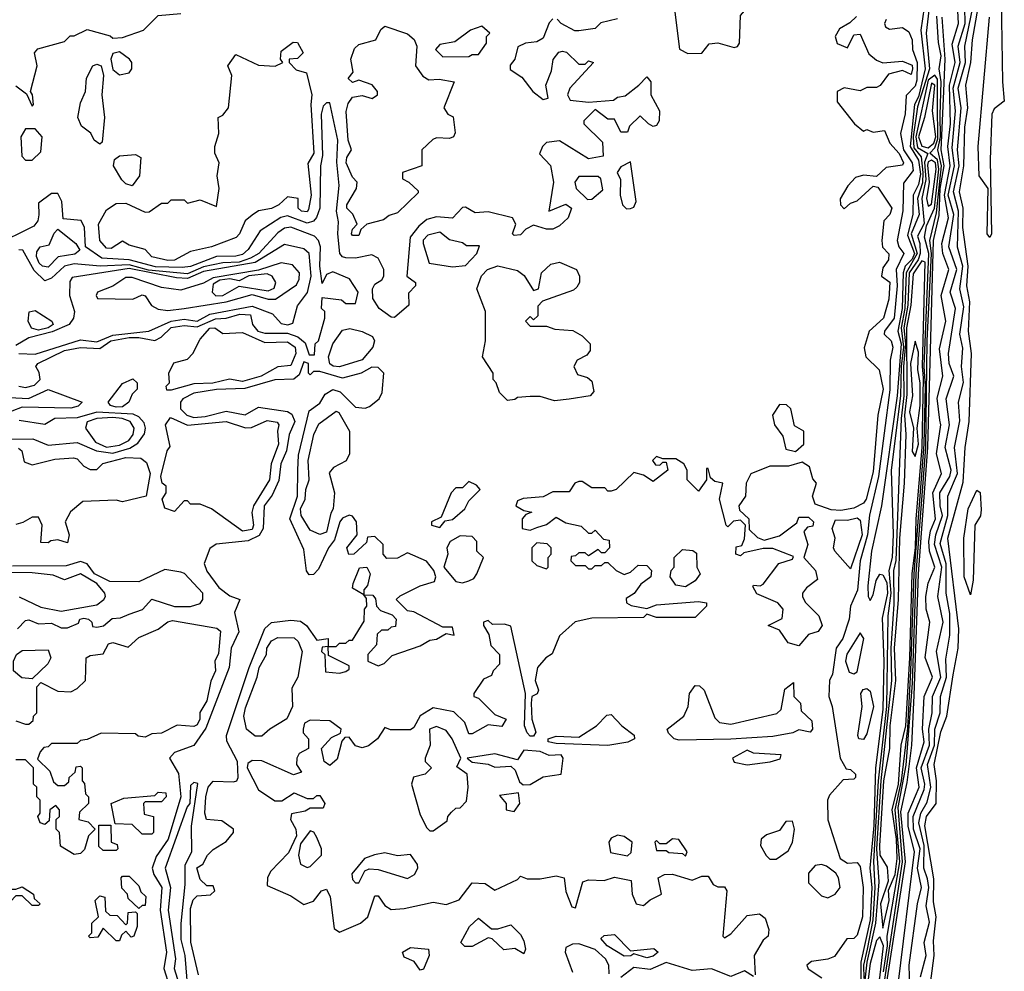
# Model space of a CAD drawing. Extents: x 2889633 to 3052318, y 540750 to 918690.
# Tile 75 of 256: x 3036087 to 3039130, y 566566 to 569507. Entities that reach past the tile are written whole.
import ezdxf

# ---------------------------------------------------------------- set-up
doc = ezdxf.new("R2010")
doc.units = 0

msp = doc.modelspace()

# ---------------------------------------------------------------- linework, layer by layer
at = {"layer": '0CON02XD'}
for points in [[(3038152.3, 569402.3), (3038195, 569403.8), (3038217.5, 569432.5), (3038245, 569436), (3038295, 569421.2), (3038305.7, 569424.3), (3038311.2, 569435), (3038315, 569520), (3038340.5, 569549.5), (3038345.8, 569565), (3038338.6, 569625), (3038328.2, 569658.2), (3038318.2, 569668.2), (3038282.2, 569672.2), (3038255, 569688), (3038235, 569684), (3038195, 569665.8), (3038145, 569628.8), (3038112.3, 569577.7), (3038108.8, 569555), (3038126.4, 569416.4), (3038152.3, 569402.3)], [(3039118.8, 569635), (3039124, 569315), (3039130, 569255), (3039098.3, 569231.7), (3039091.2, 569215), (3039086.2, 569075), (3039090, 568845), (3039085, 568833.8), (3039077.5, 568845), (3039080, 568985), (3039052.5, 569025), (3039048.8, 569115), (3039084.3, 569515)], [(3038837.5, 566515), (3038835.8, 566585), (3038861.9, 566775), (3038874.2, 566825), (3038862.1, 566885), (3038870, 566945), (3038849.6, 567005), (3038848.2, 567045), (3038882.4, 567127.6), (3038884.5, 567145), (3038873.1, 567195), (3038898.5, 567265), (3038896.4, 567315), (3038906.9, 567365), (3038908.1, 567415), (3038933.5, 567475), (3038920, 567555), (3038941.1, 567645), (3038924.2, 567725), (3038936.8, 567815), (3038913.8, 567885), (3038917.9, 567915), (3038938.8, 567975), (3038932.2, 568005), (3038931.1, 568045), (3038961.9, 568095), (3038965.5, 568115), (3038947.1, 568185), (3038961.1, 568255), (3038950, 568335), (3038974.2, 568405), (3038960, 568445), (3038957.5, 568475), (3038979.2, 568615), (3038962.9, 568665), (3038983.3, 568735), (3038958.1, 568805), (3038973.8, 568905), (3038956.8, 568965), (3038976.1, 569055), (3038968.8, 569111.2), (3038978.8, 569225), (3038971.6, 569295), (3038993.8, 569375), (3038987.5, 569425), (3039009.2, 569495), (3039007.3, 569595)], [(3038802, 566525), (3038852.7, 566935), (3038832.8, 567015), (3038833.3, 567055), (3038867.1, 567135), (3038858.7, 567195), (3038882.2, 567275), (3038877.3, 567315), (3038882.2, 567415), (3038908, 567475), (3038885.9, 567535.9), (3038900, 567645), (3038888, 567685), (3038887.5, 567725), (3038894.2, 567765.8), (3038915.7, 567815), (3038898.5, 567865), (3038897.1, 567895), (3038902.2, 567927.8), (3038916.9, 567965), (3038908.9, 568045), (3038936, 568105), (3038920.6, 568165), (3038933.8, 568255), (3038930.7, 568269.3), (3038922.6, 568337.4), (3038940, 568405), (3038929.7, 568490.4), (3038949.2, 568575), (3038934.4, 568655), (3038958.6, 568735), (3038939.5, 568785), (3038937.3, 568815), (3038957.9, 568895), (3038944.8, 568964.8), (3038963.1, 569055), (3038955.3, 569115), (3038963.5, 569185), (3038960.5, 569305), (3038977.9, 569375), (3038968.9, 569431.1), (3038988.1, 569495), (3038984.5, 569575)], [(3036075, 569302.5), (3036108.3, 569278.3), (3036125, 569240), (3036130, 569245), (3036126.7, 569275), (3036120, 569285), (3036141.2, 569365), (3036132.5, 569405), (3036143, 569417), (3036225, 569440), (3036242.5, 569457.5), (3036255, 569457.5), (3036295, 569476.7), (3036367, 569457), (3036375, 569450), (3036405, 569452.5), (3036470, 569475), (3036515, 569520), (3036585, 569526.7)], [(3038881.8, 569545), (3038872.5, 569475), (3038885.3, 569355), (3038865, 569269.1), (3038852.4, 569245), (3038839, 569115), (3038865, 569073.1), (3038870.8, 569029.2), (3038865, 568998), (3038848.5, 568965), (3038847.3, 568905), (3038830.7, 568840.7), (3038852.4, 568785), (3038845, 568767.5), (3038823.2, 568745), (3038817.5, 568725), (3038814.8, 568615), (3038801.1, 568545), (3038811, 568505), (3038798.6, 568345), (3038750.9, 568005), (3038720, 567865), (3038707.7, 567757.7), (3038708.8, 567725), (3038715, 567712.5), (3038725, 567730), (3038733.6, 567773.6), (3038745, 567793.3), (3038755, 567792), (3038767.3, 567767.3), (3038768.8, 567735), (3038752.6, 567657.4), (3038757.9, 567525), (3038754.7, 567375), (3038732, 567195), (3038727, 567017), (3038714.7, 566885), (3038720.3, 566825), (3038715.6, 566725), (3038686.7, 566595), (3038686.8, 566535)], [(3038896.9, 569535), (3038888.8, 569465), (3038899.1, 569355), (3038862.2, 569237.8), (3038848.4, 569145), (3038850.6, 569110.6), (3038873.2, 569083.2), (3038878.6, 569035), (3038876.7, 569003.3), (3038861.5, 568955), (3038866.4, 568905), (3038842.4, 568845), (3038860.8, 568785), (3038826.6, 568725), (3038822.5, 568615), (3038810.9, 568555), (3038818.1, 568495), (3038810.8, 568435), (3038809.5, 568345), (3038780.5, 568115), (3038786.4, 567916.4), (3038783.8, 567845), (3038772.7, 567805), (3038779.7, 567735), (3038770, 567665), (3038765.7, 567385), (3038739.8, 567155), (3038725.3, 566905.3), (3038730.3, 566825), (3038724, 566725), (3038705.7, 566635), (3038694.8, 566585.2), (3038695.8, 566544.1)], [(3038871.2, 566548.8), (3038888, 566615), (3038882.5, 566655), (3038898.3, 566718.3), (3038888.3, 566768.3), (3038897.1, 566825), (3038892.3, 566852.3), (3038881.1, 566885), (3038882.7, 566955), (3038865.5, 567025), (3038871.9, 567055), (3038891.3, 567088.7), (3038902.5, 567135), (3038892.5, 567205), (3038913.8, 567265), (3038915.5, 567315), (3038932.2, 567365), (3038933.1, 567415), (3038951.2, 567475), (3038949.7, 567530.4), (3038961.4, 567605), (3038962.1, 567672.1), (3038950.6, 567735), (3038950, 567825), (3038932, 567888), (3038955.5, 567975), (3038955.8, 568034.2), (3038985.6, 568105), (3038975.8, 568185), (3038992.3, 568267.7), (3038988.8, 568325), (3039004.2, 568385.8), (3038997.5, 568435), (3039001.7, 568491.7), (3038992.5, 568535), (3039005, 568620), (3038992.9, 568675), (3039001.8, 568745), (3038985.8, 568804.2), (3038988.2, 568915), (3038972.7, 568975), (3038990.4, 569055), (3038985.5, 569105), (3038996.7, 569235), (3038987.8, 569295), (3039010, 569375), (3039007.5, 569425), (3039032.7, 569545)], [(3038898.5, 566505), (3038913.5, 566615), (3038910.9, 566660.9), (3038919.6, 566735), (3038910.7, 566780.7), (3038912.1, 566852.1), (3038884.6, 567015.4), (3038889.1, 567045), (3038919.4, 567085), (3038920.9, 567155), (3038913.3, 567205), (3038933.8, 567306.2), (3038952.5, 567355), (3038972.1, 567482.1), (3038986.9, 567565), (3038989.4, 567625), (3038955.6, 567905), (3039002.4, 568077.6), (3039008.6, 568185), (3039021.9, 568265), (3039028.5, 568475), (3039018.9, 568545), (3039023.6, 568635), (3039014.5, 568684.5), (3039018.5, 568745), (3039001.8, 568865), (3039002.9, 568925), (3038991.5, 568975), (3039004.6, 569055), (3039008.5, 569175), (3039017.3, 569235), (3039010.6, 569305), (3039026.2, 569375), (3039031.8, 569445), (3039048.8, 569545)], [(3037735, 569510), (3037723, 569497), (3037705, 569450), (3037685, 569438.8), (3037650, 569435), (3037626.4, 569423.6), (3037616.7, 569385), (3037603, 569367), (3037603, 569353), (3037639.3, 569329.3), (3037672.5, 569285), (3037705, 569260), (3037720, 569265), (3037712.5, 569305), (3037730.5, 569349.5), (3037736.1, 569383.9), (3037753.6, 569406.4), (3037765, 569410), (3037776.4, 569406.4), (3037815, 569370), (3037835, 569370), (3037845, 569380), (3037860, 569375), (3037786.7, 569295), (3037780, 569275), (3037788.3, 569258.3), (3037845, 569252.5), (3037921.7, 569258.3), (3037935, 569267.5), (3037958.3, 569271.7), (3038000, 569305), (3038025, 569330), (3038037.5, 569315), (3038037.5, 569275), (3038064, 569225), (3038063.3, 569195), (3038055, 569180), (3038045, 569177.5), (3038030, 569185), (3038005, 569210), (3037971.7, 569178.3), (3037965, 569160), (3037945, 569160), (3037925, 569200), (3037905, 569200), (3037865, 569230), (3037830, 569195), (3037830, 569185), (3037888.3, 569128.3), (3037890, 569085), (3037845, 569077.5), (3037755, 569132.5), (3037715, 569127.5), (3037702.5, 569115), (3037693, 569093), (3037727, 569057), (3037736.7, 569005), (3037722.5, 568915), (3037775, 568936.7), (3037792.5, 568925), (3037782.5, 568895), (3037755, 568870), (3037735, 568860), (3037715, 568860), (3037675, 568872.5), (3037650.7, 568859.3), (3037635, 568842.5), (3037615, 568840), (3037610, 568845), (3037620, 568875), (3037610, 568895), (3037535, 568913.3), (3037495, 568910), (3037465, 568927.5), (3037455, 568926.7), (3037425, 568893.3), (3037375, 568897.5), (3037345, 568890), (3037320.5, 568869.5), (3037293.8, 568835), (3037283.3, 568715), (3037310, 568695), (3037310, 568685), (3037288.3, 568661.7), (3037290, 568625), (3037245, 568586.7), (3037235, 568587.5), (3037197.5, 568615), (3037178.8, 568645), (3037177.5, 568675), (3037185, 568690), (3037206.4, 568703.6), (3037212.5, 568715), (3037212.5, 568735), (3037195, 568770), (3037175, 568780), (3037125, 568770), (3037095, 568771.2), (3037084.2, 568774.2), (3037076.7, 568785), (3037070, 568845), (3037072.7, 568882.7), (3037065.7, 568915.7), (3037073.8, 568995), (3037067.3, 569067.3), (3037070, 569135), (3037045, 569250), (3037035, 569250), (3037025, 569240), (3037018.8, 569215), (3037022.7, 569087.3), (3037016.2, 569055), (3037014.3, 568925), (3037004.4, 568895.6), (3036995, 568884), (3036975, 568878.1), (3036915, 568900.8), (3036894.4, 568895.6), (3036830, 568855), (3036793, 568797), (3036775, 568781.4), (3036755, 568775.8), (3036695, 568775.6), (3036615, 568744.5), (3036589.1, 568740.9), (3036506.2, 568743.8), (3036425.5, 568764.5), (3036340.6, 568770.6), (3036290, 568805), (3036286.7, 568865), (3036276.4, 568886.4), (3036221.7, 568891.7), (3036217.5, 568945), (3036205, 568970), (3036185, 568970), (3036145, 568940), (3036146.4, 568903.6), (3036142.5, 568885), (3036130.7, 568869.3), (3036005, 568807.5)], [(3038673, 569517), (3038653, 569497), (3038620.7, 569479.3), (3038607.5, 569455), (3038613.6, 569433.6), (3038645, 569420), (3038665, 569460), (3038685, 569462.5), (3038711.2, 569401.2), (3038735, 569382.5), (3038755, 569373.3), (3038815, 569378.8), (3038845, 569366.2), (3038846.7, 569355), (3038842.5, 569337.5), (3038815, 569350), (3038771.7, 569338.3), (3038746.4, 569303.6), (3038735, 569297.5), (3038705, 569297.5), (3038685, 569287.5), (3038635, 569296.2), (3038613.3, 569285), (3038613, 569253), (3038667.5, 569185), (3038695, 569162.5), (3038705, 569167.5), (3038725, 569160), (3038760, 569165), (3038776.7, 569125), (3038805, 569093.3), (3038818.8, 569065), (3038815, 569057.5), (3038765, 569050), (3038735, 569022.5), (3038695, 569026.2), (3038670.5, 569019.5), (3038646.2, 568993.8), (3038623, 568953), (3038623.3, 568935), (3038635, 568922.5), (3038655, 568940), (3038675, 568947.5), (3038725, 568992.5), (3038739.3, 568989.3), (3038782.5, 568925), (3038776.7, 568905), (3038757.5, 568885), (3038751.2, 568825), (3038753.9, 568803.9), (3038773, 568783), (3038772.5, 568765), (3038755, 568740), (3038750, 568715), (3038775.8, 568695.8), (3038773, 568643), (3038756.7, 568585), (3038712.5, 568545), (3038697, 568493), (3038702.5, 568465), (3038743.3, 568425), (3038755.7, 568365), (3038738.8, 568285), (3038725, 568110), (3038703.3, 568025), (3038695, 568013.3), (3038665, 567997.5), (3038625, 567990), (3038595, 567992.5), (3038545, 568010), (3038537.5, 568035), (3038550, 568075), (3038538.3, 568088.3), (3038527.5, 568125), (3038505, 568140), (3038463, 568127), (3038405, 568127.5), (3038346.7, 568103.3), (3038332.5, 568075), (3038330, 568035), (3038310, 568005), (3038311.7, 567991.7), (3038340, 567965), (3038341.7, 567931.7), (3038367, 567907), (3038388.3, 567898.3), (3038435, 567912.5), (3038488.3, 567951.7), (3038495, 567970), (3038525, 567970), (3038540, 567955), (3038538.3, 567941.7), (3038521.7, 567938.3), (3038510, 567925), (3038522.5, 567885), (3038510, 567845), (3038546, 567805), (3038553, 567777), (3038518.3, 567751.7), (3038506.7, 567735), (3038506.7, 567725), (3038515, 567707.5), (3038556.7, 567665), (3038566.7, 567635), (3038555, 567616.7), (3038525, 567607.5), (3038495, 567572.5), (3038461.7, 567581.7), (3038435, 567620), (3038400, 567635), (3038443, 567657), (3038446.7, 567685), (3038430, 567705), (3038365, 567732.5), (3038352.5, 567755), (3038355, 567760), (3038375, 567757.5), (3038385, 567762.5), (3038433.6, 567826.4), (3038475, 567840), (3038478.3, 567848.3), (3038415, 567872.5), (3038385, 567872.5), (3038325, 567860), (3038315, 567850), (3038300, 567855), (3038301.7, 567878.3), (3038318.3, 567881.7), (3038327, 567903), (3038330, 567945), (3038315, 567960), (3038293, 567957), (3038275, 567940), (3038270, 567945), (3038250, 568025), (3038260, 568075), (3038235, 568080), (3038221.7, 568091.7), (3038215, 568120), (3038210, 568120), (3038210, 568085), (3038185, 568050), (3038150, 568085), (3038150, 568115), (3038140, 568135), (3038115, 568150), (3038075, 568150), (3038055, 568157.5), (3038042.5, 568145), (3038051.7, 568131.7), (3038065, 568130), (3038075, 568140), (3038085, 568140), (3038090, 568115), (3038045, 568080), (3038015, 568100), (3037985, 568107.5), (3037930, 568055), (3037915, 568050), (3037905, 568050), (3037895, 568060), (3037855, 568060), (3037825, 568080), (3037815, 568080), (3037802.5, 568075), (3037785, 568047.5), (3037735, 568047.5), (3037705, 568032.5), (3037643, 568027), (3037625, 568020), (3037620, 568005), (3037645, 567990), (3037670, 567985), (3037651.7, 567978.3), (3037640, 567965), (3037640, 567935), (3037665, 567930), (3037685, 567937.5), (3037715, 567947.5), (3037745, 567970), (3037775, 567952.5), (3037821.7, 567941.7), (3037845, 567920), (3037855, 567920), (3037865, 567930), (3037891.7, 567901.7), (3037908.3, 567898.3), (3037910, 567875), (3037895, 567860), (3037885, 567860), (3037875, 567870), (3037845, 567850), (3037835, 567860), (3037815, 567860), (3037805, 567850), (3037791.7, 567848.3), (3037790, 567835), (3037805, 567820), (3037835, 567820), (3037845, 567810), (3037855, 567810), (3037865, 567820), (3037885, 567820), (3037895, 567830), (3037905, 567830), (3037930, 567805), (3037955, 567792.5), (3037975, 567800), (3037998.3, 567821.7), (3038025, 567820), (3038040, 567805), (3038037.5, 567785), (3038007, 567763), (3037985.9, 567734.1), (3037961.7, 567718.3), (3037962.5, 567705), (3037976.4, 567696.4), (3038025, 567687.5), (3038055, 567698.8), (3038185, 567708.8), (3038210, 567705), (3038210, 567695), (3038175, 567660), (3038055, 567660), (3038025, 567670), (3038015, 567660), (3037855, 567657.5), (3037803.9, 567646.1), (3037755, 567602.5), (3037733, 567547), (3037712.5, 567535), (3037687.5, 567505), (3037680, 567465), (3037690, 567435), (3037686.4, 567423.6), (3037670, 567415), (3037667.5, 567395), (3037670, 567345), (3037682.5, 567305), (3037675, 567292.5), (3037665, 567293.3), (3037655, 567303.3), (3037646.7, 567325), (3037650, 567425), (3037605, 567632.5), (3037585, 567638.8), (3037548.3, 567638.3), (3037535, 567650), (3037520, 567645), (3037520, 567635), (3037537, 567607), (3037543, 567573), (3037570, 567545), (3037570, 567515), (3037550, 567495), (3037545, 567480)], [(3037935, 569510), (3037883, 569497), (3037865, 569480), (3037815, 569472.5), (3037803, 569473), (3037760, 569495), (3037748.3, 569508.3)], [(3038765, 569507.5), (3038760, 569495), (3038762.5, 569485), (3038775, 569477.5), (3038815, 569483.3), (3038835, 569470), (3038845.6, 569445), (3038845.8, 569415), (3038861.1, 569375), (3038859.9, 569320.1), (3038855, 569302), (3038826.7, 569273.3), (3038823.4, 569216.6), (3038809.4, 569155), (3038818.7, 569105), (3038845.3, 569065), (3038848.5, 569041.5), (3038818, 569002), (3038816.4, 568916.4), (3038798.9, 568825), (3038804.2, 568805), (3038819.2, 568785), (3038796.1, 568735), (3038798.4, 568685), (3038789.6, 568585), (3038760, 568545), (3038758.8, 568535), (3038780, 568515), (3038785.6, 568495), (3038777.5, 568455), (3038776.4, 568363.6), (3038740.7, 568095), (3038713.6, 567976.4), (3038707.1, 567915), (3038684.5, 567835), (3038676, 567744), (3038654.3, 567695), (3038650, 567655), (3038630.8, 567595), (3038610.8, 567565), (3038599.2, 567485), (3038590, 567465), (3038587.5, 567415), (3038598, 567385), (3038622.5, 567225), (3038641.7, 567191.7), (3038655, 567190), (3038670, 567175), (3038670, 567165), (3038665, 567160), (3038631.7, 567158.3), (3038589.3, 567110.7), (3038583.8, 567095), (3038584.1, 567034.1), (3038622.5, 566915), (3038645, 566900), (3038675, 566902.5), (3038685, 566890), (3038694, 566825), (3038691.4, 566735), (3038675, 566677.5), (3038665, 566667.5), (3038643.6, 566666.4), (3038605, 566612.5), (3038585, 566603.3), (3038533.6, 566596.4), (3038520, 566585), (3038523.6, 566573.6), (3038566.4, 566546.4)], [(3038759.2, 566535), (3038815.7, 566905), (3038802.1, 567072.1), (3038827.1, 567202.9), (3038846.6, 567456.6), (3038857.8, 567795), (3038887, 568185), (3038891.6, 568515), (3038905.2, 568785), (3038900, 568825), (3038920.1, 568909.9), (3038936.3, 569055), (3038924.7, 569104.6), (3038932.8, 569145), (3038932.2, 569212.2), (3038934.8, 569314.8), (3038929.1, 569355), (3038934.5, 569395), (3038926.1, 569436.1), (3038921.5, 569518.5)], [(3038767.2, 566532.8), (3038824.3, 566905), (3038810.6, 567059.4), (3038829.9, 567150.1), (3038844.2, 567265), (3038851.5, 567418.5), (3038864.5, 567795), (3038893.3, 568185), (3038911.4, 568825), (3038928.2, 568901.8), (3038931.4, 568985), (3038944, 569055), (3038935.3, 569105), (3038942.2, 569262.2), (3038947.1, 569385), (3038937.9, 569515)], [(3037135, 568840), (3037115, 568840), (3037112.5, 568845), (3037115, 568860), (3037130, 568875), (3037116.1, 568906.1), (3037097.5, 568925), (3037097.5, 568935), (3037127.5, 568985), (3037130, 569005), (3037115, 569020), (3037096.2, 569065), (3037098.3, 569081.7), (3037112.5, 569105), (3037102, 569135), (3037096.4, 569223.6), (3037102.3, 569247.7), (3037115, 569267.5), (3037145, 569272.5), (3037176.4, 569263.6), (3037192.5, 569275), (3037192.5, 569285), (3037175.9, 569305.9), (3037135, 569320), (3037115, 569312.5), (3037102.5, 569325), (3037117.5, 569345), (3037110, 569385), (3037121.7, 569418.3), (3037135, 569430), (3037187.5, 569445), (3037203, 569477), (3037215, 569486.7), (3037285, 569463.3), (3037306.1, 569446.1), (3037313.8, 569425), (3037310, 569365), (3037332.7, 569332.7), (3037351.7, 569321.7), (3037383.6, 569323.6), (3037430, 569315), (3037397.5, 569235), (3037410, 569215), (3037427, 569207), (3037433, 569157), (3037427.5, 569145), (3037415, 569140), (3037375, 569142.5), (3037363.6, 569136.4), (3037330, 569105), (3037330, 569055), (3037270, 569035), (3037270, 569015), (3037290, 569005), (3037318.3, 568978.3), (3037318.3, 568971.7), (3037255, 568910), (3037228.3, 568901.7), (3037211.7, 568888.3), (3037160, 568875), (3037141.7, 568858.3), (3037135, 568840)], [(3037395, 569392.5), (3037475, 569393.3), (3037485, 569400), (3037505, 569400), (3037530, 569435), (3037530, 569455), (3037540, 569465), (3037515, 569487.5), (3037480, 569475), (3037431.7, 569438.3), (3037385, 569430), (3037372.5, 569415), (3037395, 569392.5)], [(3036545, 568762.5), (3036495, 568773.8), (3036475, 568796.7), (3036425, 568810), (3036405, 568822.5), (3036369.5, 568800.5), (3036355, 568801.2), (3036334.3, 568824.3), (3036330, 568875), (3036355, 568920), (3036385, 568938.8), (3036415, 568940), (3036475, 568912.5), (3036487, 568913), (3036525, 568940), (3036545, 568940), (3036555, 568950), (3036595, 568950), (3036605, 568940), (3036645, 568950), (3036695, 568930), (3036703.3, 568985), (3036696.7, 569025), (3036703.8, 569065), (3036690, 569095), (3036690, 569115), (3036702.5, 569155), (3036700, 569205), (3036715, 569212.5), (3036732.5, 569235), (3036742.5, 569335), (3036730, 569365), (3036755, 569400), (3036825, 569366.7), (3036876.1, 569363.9), (3036900, 569375), (3036892.5, 569385), (3036895, 569410), (3036932.3, 569437.7), (3036945, 569436.7), (3036962.5, 569405), (3036945, 569387.5), (3036920, 569385), (3036920, 569375), (3036941.7, 569351.7), (3036973, 569343), (3036990, 569275), (3036986.2, 569245), (3036995.7, 569095), (3036977.7, 569062.3), (3036987.5, 568965), (3036979.2, 568920.8), (3036975, 568913.3), (3036957.5, 568915), (3036947.5, 568925), (3036947.5, 568955), (3036915, 568960), (3036887.5, 568935), (3036865, 568923.8), (3036825, 568916.7), (3036805, 568903.3), (3036783.3, 568885), (3036766.7, 568845), (3036756.1, 568833.9), (3036680, 568805), (3036615, 568791.2), (3036565, 568764), (3036545, 568762.5)], [(3036395, 569336.7), (3036425, 569342.5), (3036433.3, 569355), (3036433.3, 569375), (3036426.7, 569385), (3036395, 569407.5), (3036375, 569402.5), (3036368.8, 569385), (3036375, 569353.3), (3036395, 569336.7)], [(3036335, 569122.5), (3036317.5, 569135), (3036306.4, 569156.4), (3036278.3, 569178.3), (3036266.7, 569205), (3036275, 569250), (3036290, 569285), (3036293.6, 569326.4), (3036312.5, 569365), (3036325, 569370), (3036338.8, 569365), (3036346, 569335), (3036341.2, 569275), (3036348.8, 569205), (3036341.7, 569128.3), (3036335, 569122.5)], [(3038756.7, 566565), (3038768.9, 566645), (3038767.5, 566675), (3038807.6, 566905), (3038793, 567065), (3038812.1, 567155), (3038832.1, 567317.9), (3038841.3, 567495), (3038851.3, 567795), (3038881.8, 568195), (3038886.7, 568375), (3038882.7, 568435), (3038897.2, 568785), (3038883.8, 568835), (3038890, 568870), (3038914.1, 568925), (3038928, 569045), (3038923.7, 569073.7), (3038900, 569095), (3038915, 569111.1), (3038925, 569138.8), (3038923.7, 569246.3), (3038923.5, 569323.5), (3038915, 569335.7), (3038895, 569320), (3038856.5, 569145), (3038862.1, 569112.1), (3038893.8, 569093.8), (3038883.7, 569066.3), (3038887, 569013), (3038875.3, 568955), (3038882.3, 568877.7), (3038861.7, 568838.3), (3038869.4, 568815), (3038869.5, 568785), (3038863.3, 568765), (3038835.9, 568725), (3038831.5, 568625), (3038819.4, 568555), (3038824.5, 568505), (3038818.4, 568435), (3038819.7, 568345), (3038810.8, 568275), (3038794.7, 567835.3), (3038788, 567805), (3038788.9, 567701.1), (3038779.7, 567565), (3038781.8, 567465), (3038748.5, 567155), (3038734.8, 566945), (3038742.7, 566842.7), (3038732.2, 566715), (3038705.2, 566594.8), (3038689.6, 566455)], [(3038895, 569111.6), (3038911.8, 569125), (3038918, 569145), (3038908.2, 569225), (3038915.3, 569305), (3038905, 569310.8), (3038883.6, 569205), (3038864.8, 569145), (3038875, 569116.4), (3038895, 569111.6)], [(3036105, 569072.5), (3036125, 569073.3), (3036151.7, 569098.3), (3036156.7, 569145), (3036135, 569170), (3036105, 569170), (3036090, 569145), (3036093.3, 569085), (3036105, 569072.5)], [(3036435, 568993.3), (3036415, 569000), (3036402.3, 569012.3), (3036376.7, 569055), (3036380, 569075), (3036395, 569086.2), (3036445, 569090), (3036461.7, 569081.7), (3036456.7, 569025), (3036435, 568993.3)], [(3037962.3, 568922.3), (3037975, 568923.3), (3037985, 568927.5), (3037992.5, 568945), (3037975, 569067.5), (3037945, 569052.5), (3037933.3, 569035), (3037943.6, 569013.6), (3037942.5, 568965), (3037950, 568935), (3037962.3, 568922.3)], [(3038895, 568931.2), (3038905, 568936.7), (3038919.2, 569045), (3038916.9, 569065), (3038905, 569072.9), (3038895, 569067.5), (3038892.5, 569057.5), (3038897.8, 569005), (3038889.1, 568955), (3038895, 568931.2)], [(3037841.7, 568951.7), (3037855, 568952.5), (3037888.8, 568981.2), (3037882.5, 569015), (3037875, 569022.5), (3037815, 569022.5), (3037802.5, 569005), (3037806.7, 568985), (3037841.7, 568951.7)], [(3036084.3, 568374.3), (3036105, 568370), (3036132.4, 568377.6), (3036150, 568395), (3036147.3, 568417.3), (3036136.7, 568435), (3036142.5, 568445), (3036225, 568484.4), (3036275, 568494.2), (3036335, 568490.8), (3036368.8, 568515), (3036425, 568524.5), (3036455, 568525.4), (3036505, 568516), (3036524.3, 568525.7), (3036555, 568555.5), (3036595, 568561.9), (3036635, 568558.2), (3036692.2, 568582.2), (3036725, 568584.2), (3036767.4, 568597.4), (3036800, 568595), (3036806.7, 568565), (3036823.3, 568545), (3036845, 568538.8), (3036915, 568538.1), (3036946.9, 568526.9), (3036968.8, 568508.8), (3036981.7, 568471.7), (3036998.3, 568471.7), (3037000, 568505), (3037010, 568515), (3037030, 568585), (3037030, 568605), (3037020, 568615), (3037021.7, 568648.3), (3037081.7, 568641.7), (3037095, 568630), (3037125, 568630), (3037132.5, 568665), (3037106.4, 568706.4), (3037055, 568727.5), (3037035, 568720), (3037021.7, 568691.7), (3037014.1, 568745.9), (3037016.2, 568805), (3037010, 568825), (3036997.7, 568837.7), (3036925, 568866), (3036905, 568863.3), (3036885, 568848.8), (3036826, 568785), (3036800.2, 568769.8), (3036765, 568757.9), (3036714.6, 568755.4), (3036655, 568743.1), (3036605, 568722.1), (3036485, 568733.2), (3036425, 568749.7), (3036335.6, 568745.5), (3036255, 568753.1), (3036225, 568745.8), (3036185, 568708.8), (3036165, 568700), (3036131.7, 568731.7), (3036096.7, 568795), (3036083.9, 568796.1)], [(3036175, 568742), (3036157.5, 568745), (3036146.7, 568755), (3036138.8, 568775), (3036140, 568790), (3036150, 568805), (3036178.3, 568811.7), (3036193, 568847), (3036205, 568860), (3036260, 568815), (3036272.5, 568795), (3036257.3, 568782.7), (3036206, 568774), (3036175, 568742)], [(3037425, 568743.8), (3037465, 568747.5), (3037500, 568785), (3037508.3, 568808.3), (3037468.3, 568808.3), (3037455, 568817.5), (3037415, 568826.7), (3037385, 568850), (3037348.3, 568841.7), (3037334.3, 568825.7), (3037334, 568815), (3037352.5, 568755), (3037425, 568743.8)], [(3036084.2, 568475.8), (3036135, 568473.5), (3036275, 568518.1), (3036325, 568511.5), (3036375, 568532.2), (3036485.5, 568544.5), (3036555, 568575.4), (3036595, 568581.2), (3036635, 568575.5), (3036675, 568597.3), (3036805, 568621.8), (3036868.5, 568598.6), (3036895, 568568), (3036915.7, 568564.3), (3036931.2, 568568.8), (3036945, 568623.3), (3036976.4, 568663.6), (3036987.5, 568715), (3036982, 568785), (3036965, 568798.8), (3036905, 568812.5), (3036815, 568757.1), (3036655, 568728.7), (3036605, 568706.8), (3036571.1, 568708.9), (3036425, 568738), (3036249.3, 568710.7), (3036241.7, 568698.3), (3036241.2, 568655), (3036256.2, 568605), (3036253.3, 568585), (3036240, 568565), (3036187.3, 568542.7), (3036115, 568524.3), (3036075, 568500)], [(3038755, 566700), (3038774.4, 566785), (3038772.5, 566817.5), (3038792.7, 566865), (3038798.6, 566915), (3038797.1, 566975), (3038783.8, 567065), (3038802.8, 567145), (3038811.5, 567265), (3038825.5, 567325), (3038838.3, 567535), (3038844.8, 567795.2), (3038855.4, 567874.6), (3038857.3, 567965), (3038876.2, 568185), (3038880.2, 568399.8), (3038876.7, 568435), (3038885, 568757.5), (3038875, 568762), (3038847.9, 568722.1), (3038840.8, 568625), (3038828, 568555), (3038828.9, 568348.9), (3038821.1, 568285), (3038825.2, 568225.2), (3038820.3, 568075), (3038805.8, 567905), (3038802.2, 567715), (3038789.3, 567565), (3038793.5, 567465), (3038775.8, 567325), (3038775.5, 567255), (3038757.1, 567155), (3038744.3, 566954.3), (3038745.5, 566925), (3038767.6, 566887.6), (3038770.8, 566845), (3038747.8, 566775), (3038755, 566700)], [(3036545, 568608.9), (3036595, 568614.5), (3036724.6, 568635.4), (3036805, 568657.5), (3036855, 568642.9), (3036877, 568643), (3036942.4, 568687.6), (3036950.9, 568705), (3036951.5, 568725), (3036929.8, 568749.8), (3036895, 568755.5), (3036825, 568732.7), (3036685, 568709.1), (3036655, 568692.5), (3036585, 568671.1), (3036525, 568679.4), (3036435, 568710.5), (3036415, 568710.5), (3036375, 568683.8), (3036327.5, 568665), (3036323.3, 568655), (3036327.5, 568645), (3036437, 568643), (3036465, 568656.7), (3036475, 568653.3), (3036494.2, 568624.2), (3036515, 568612.9), (3036545, 568608.9)], [(3037739.5, 568329.5), (3037695, 568342.5), (3037665, 568342.5), (3037625, 568340), (3037617, 568333), (3037595, 568330), (3037570, 568355), (3037560, 568385), (3037550, 568395), (3037550, 568415), (3037517.5, 568465), (3037526.7, 568515), (3037526.7, 568605), (3037500, 568675), (3037514.1, 568715.9), (3037532.5, 568735), (3037565, 568746.7), (3037625, 568732.5), (3037646.4, 568716.4), (3037675, 568670), (3037690, 568675), (3037700, 568725), (3037728.3, 568751.7), (3037755, 568757.5), (3037807.5, 568735), (3037817.5, 568715), (3037817.5, 568695), (3037809.3, 568680.7), (3037798.8, 568671.2), (3037703, 568637), (3037688.3, 568621.7), (3037688.3, 568591.7), (3037675, 568580), (3037665, 568590), (3037650, 568575), (3037665, 568560), (3037715, 568560), (3037740.7, 568550.7), (3037796.4, 568546.4), (3037825, 568530), (3037850, 568505), (3037850, 568485), (3037839.3, 568470.7), (3037810, 568455), (3037800, 568435), (3037810.7, 568410.7), (3037841.7, 568401.7), (3037855, 568390), (3037861.7, 568358.3), (3037850, 568345), (3037785, 568334.2), (3037739.5, 568329.5)], [(3036693.4, 568653.4), (3036715, 568654.4), (3036765, 568684), (3036855, 568669.4), (3036872.9, 568677.1), (3036878.8, 568695), (3036866.7, 568715), (3036851.7, 568721.7), (3036795, 568715.4), (3036765, 568700), (3036736.2, 568706.2), (3036705, 568702.3), (3036685, 568690), (3036682, 568665), (3036693.4, 568653.4)], [(3036145, 568547.8), (3036123.5, 568553.5), (3036112.9, 568575), (3036116.1, 568603.9), (3036135, 568608.8), (3036186.7, 568575), (3036190, 568565), (3036175, 568554.6), (3036145, 568547.8)], [(3036541.7, 568361.7), (3036540, 568375), (3036550, 568385), (3036547.5, 568415), (3036563, 568447), (3036605, 568457.5), (3036622.5, 568475), (3036645, 568520), (3036675, 568553.3), (3036690, 568555), (3036715, 568537.5), (3036775, 568540), (3036845, 568509.4), (3036915, 568511.4), (3036938.6, 568495), (3036940.6, 568475), (3036925, 568438.8), (3036885, 568434), (3036833.3, 568405), (3036775, 568388.9), (3036735, 568395.8), (3036684.3, 568384.3), (3036625, 568381.4), (3036555, 568362.5), (3036541.7, 568361.7)], [(3037075, 568434.2), (3037055.9, 568435.9), (3037045, 568443.8), (3037041.4, 568465), (3037054.4, 568505.5), (3037085, 568547.5), (3037107, 568553), (3037145, 568543.8), (3037177.7, 568527.7), (3037183.3, 568515), (3037178.8, 568495), (3037145, 568456.2), (3037075, 568434.2)], [(3038855, 568156.7), (3038864.6, 568195), (3038861.1, 568245), (3038870.3, 568315), (3038869.6, 568385), (3038862.5, 568425), (3038865, 568480), (3038855, 568513.3), (3038840.4, 568445), (3038846.7, 568345), (3038837.3, 568295), (3038848.9, 568245), (3038845, 568172.5), (3038855, 568156.7)], [(3036640, 566555), (3036616.3, 566656.3), (3036615, 566760), (3036623.2, 566786.8), (3036635, 566800), (3036677, 566803), (3036690, 566815), (3036685, 566830), (3036665, 566830), (3036645, 566850), (3036634.3, 566885.7), (3036653, 566897), (3036667.5, 566925), (3036685, 566942.5), (3036725, 566967.5), (3036747.5, 566995), (3036747.5, 567005), (3036711.2, 567031.2), (3036663.8, 567035), (3036658.6, 567055), (3036661.8, 567105), (3036668.9, 567135), (3036685, 567154.3), (3036747.7, 567152.3), (3036757.5, 567155), (3036762.5, 567165), (3036760, 567215), (3036727.5, 567277.5), (3036725.8, 567295), (3036795.7, 567505), (3036844.4, 567625.6), (3036865, 567644), (3036925, 567651.2), (3036955, 567648.8), (3036973.3, 567635), (3037005, 567590), (3037040, 567595), (3037040, 567570), (3037065, 567570), (3037075, 567580), (3037095, 567580), (3037105, 567590), (3037115, 567590), (3037151.7, 567648.3), (3037152.5, 567685), (3037160, 567695), (3037158.3, 567718.3), (3037150, 567730), (3037115, 567750), (3037117.5, 567765), (3037137, 567813), (3037160, 567815), (3037170, 567795), (3037161.7, 567758.3), (3037150, 567745), (3037150, 567730), (3037178.3, 567728.3), (3037187, 567717), (3037190, 567695), (3037201.7, 567681.7), (3037238.3, 567668.3), (3037250, 567655), (3037248.3, 567631.7), (3037235, 567630), (3037225, 567620), (3037205, 567620), (3037191.7, 567608.3), (3037190, 567575), (3037162.5, 567545), (3037162.5, 567525), (3037195, 567510), (3037213, 567517), (3037238.3, 567541.7), (3037325, 567572.5), (3037355, 567590), (3037375, 567592.5), (3037405, 567610), (3037430, 567605), (3037425, 567630), (3037395, 567630), (3037305, 567677.5), (3037285, 567680), (3037250, 567715), (3037263, 567727), (3037325, 567757.5), (3037369.3, 567770.7), (3037373.3, 567785), (3037366.7, 567805), (3037344.1, 567834.1), (3037285, 567860), (3037255, 567842.5), (3037221.7, 567841.7), (3037210, 567855), (3037210, 567885), (3037185, 567910), (3037161.7, 567908.3), (3037158.3, 567891.7), (3037120, 567855), (3037103.9, 567853.9), (3037097.5, 567875), (3037130, 567915), (3037127.5, 567955), (3037115, 567972.5), (3037105, 567976.2), (3037085, 567966.7), (3037076.2, 567955), (3037060, 567900), (3037041.2, 567875), (3037010.7, 567809.3), (3036995, 567792.5), (3036981.7, 567791.7), (3036973.6, 567803.6), (3036965, 567870), (3036922, 567965), (3036945.7, 568035), (3036946.2, 568115), (3036948.8, 568161.2), (3036981.7, 568298.3), (3037015, 568322.5), (3037030.5, 568349.5), (3037055, 568363.8), (3037077.3, 568357.3), (3037125, 568310), (3037155, 568306.7), (3037168.3, 568311.7), (3037197.5, 568335), (3037206.7, 568355), (3037212.5, 568415), (3037195, 568432.5), (3037175, 568433.3), (3037142.5, 568415), (3037085, 568398.8), (3037015, 568420), (3036995, 568420), (3036985, 568410), (3036980, 568415), (3036980, 568445), (3036965, 568450), (3036950.7, 568409.3), (3036933.9, 568396.1), (3036875, 568394.3), (3036782.4, 568367.6), (3036695, 568364.2), (3036625, 568352.5), (3036591.2, 568335), (3036584, 568325), (3036584.2, 568305), (3036603.8, 568285), (3036625, 568278.1), (3036659.7, 568280.3), (3036725, 568297.1), (3036783.8, 568286.2), (3036825, 568309.2), (3036915, 568296.7), (3036928, 568288), (3036937.5, 568265), (3036920, 568225), (3036912, 568175), (3036894, 568135), (3036887.3, 568082.7), (3036867.5, 568037.5), (3036842.5, 568005), (3036839.2, 567935), (3036827.3, 567912.7), (3036793.2, 567896.8), (3036694.1, 567885.9), (3036675, 567872.5), (3036657, 567827), (3036665, 567802.5), (3036702.3, 567752.3), (3036736.4, 567726.4), (3036767.5, 567715), (3036751.2, 567675), (3036764.2, 567615), (3036740, 567565), (3036734.4, 567505.6), (3036662, 567318), (3036625, 567263.8), (3036565, 567242.5), (3036550, 567225), (3036577.5, 567177.5), (3036584.4, 567105), (3036545.4, 566974.6), (3036508.8, 566921.2), (3036496, 566885), (3036501.2, 566865), (3036526.7, 566825), (3036521.4, 566755), (3036541.1, 566625), (3036532.5, 566575), (3036549.7, 566519.6)], [(3036385, 568309.2), (3036367.5, 568315), (3036360, 568325), (3036405, 568383.3), (3036437, 568397), (3036450, 568385), (3036450, 568365), (3036435, 568350), (3036423.8, 568325), (3036405, 568310.8), (3036385, 568309.2)], [(3036055, 568340), (3036113.8, 568336.2), (3036175, 568364), (3036280, 568325), (3036267.7, 568312.3), (3036245, 568306.7), (3036095, 568310), (3036062.7, 568297.3)], [(3038485, 568172.5), (3038510, 568195), (3038510, 568235), (3038481.7, 568251.7), (3038470, 568305), (3038457, 568317), (3038435, 568317.5), (3038413.3, 568285), (3038420, 568255), (3038445, 568220), (3038455, 568180), (3038485, 568172.5)], [(3036059.5, 568210.5), (3036127.7, 568212.3), (3036175, 568192), (3036265, 568200), (3036324.5, 568174.5), (3036375, 568167.5), (3036427.4, 568182.6), (3036452.1, 568197.9), (3036472.3, 568227.7), (3036476, 568245), (3036471.7, 568261.7), (3036455, 568280), (3036437.9, 568287.9), (3036325.5, 568294.5), (3036265, 568277.1), (3036195.8, 568274.2), (3036165, 568256.2), (3036085, 568268)], [(3036355, 568186.5), (3036395, 568192.5), (3036423.7, 568206.3), (3036437.1, 568225), (3036440.8, 568245), (3036428, 568265), (3036403.3, 568275), (3036375, 568277.5), (3036325.5, 568274.5), (3036295.7, 568264.3), (3036290, 568245), (3036321.5, 568201.5), (3036355, 568186.5)], [(3036775, 567926.7), (3036680, 567995), (3036645, 568010), (3036615, 568010), (3036605, 568020), (3036595, 568020), (3036565, 567987.5), (3036535, 567997.5), (3036527.5, 568025), (3036540, 568045), (3036540, 568065), (3036527.5, 568075), (3036523.3, 568095), (3036542.5, 568175), (3036551.7, 568188.3), (3036537.5, 568255), (3036552.5, 568277.5), (3036605, 568254.2), (3036725, 568265.8), (3036785, 568246.2), (3036803.3, 568246.7), (3036851.7, 568268.3), (3036883, 568263), (3036887.5, 568255), (3036883.3, 568235), (3036887.1, 568195), (3036864.2, 568135), (3036858.6, 568085), (3036810, 568005), (3036803.9, 567983.9), (3036810, 567945), (3036805, 567931.2), (3036775, 567926.7)], [(3037015, 567916.2), (3036985, 567930), (3036956.7, 567975), (3036954.4, 567995), (3036969.2, 568025), (3036971.4, 568055), (3036982, 568085), (3036978, 568145), (3036995.8, 568225), (3037011.7, 568258.3), (3037065, 568297.5), (3037073, 568293), (3037106.7, 568235), (3037106.7, 568165), (3037095.9, 568144.1), (3037056.4, 568123.6), (3037043.6, 568106.4), (3037060, 568045), (3037056.2, 567995), (3037048, 567982), (3037035, 567923.8), (3037015, 567916.2)], [(3036083, 568183), (3036093.3, 568175), (3036100.7, 568140.7), (3036125, 568131.2), (3036195, 568148.8), (3036253, 568153), (3036265, 568150), (3036285, 568127.5), (3036305, 568117.5), (3036325, 568117.5), (3036344.1, 568135.9), (3036415, 568154), (3036461.7, 568151.7), (3036478.8, 568138.8), (3036490, 568105), (3036477.5, 568035), (3036405, 568017.5), (3036385, 568022.5), (3036281.7, 568018.3), (3036243.6, 567986.4), (3036227.5, 567955), (3036240, 567915), (3036235, 567890)], [(3037385, 567937.5), (3037401.7, 567958.3), (3037425, 567962.5), (3037462.5, 567995), (3037475, 568020), (3037510, 568055), (3037498.3, 568068.3), (3037475, 568080), (3037455, 568060), (3037435, 568060), (3037420, 568045), (3037390, 567970), (3037360, 567955), (3037360, 567945), (3037385, 567937.5)], [(3039025, 567730), (3039006, 567785), (3039004.4, 567905), (3039018.1, 567995), (3039045, 568053.3), (3039055.5, 568045.5), (3039058, 567992), (3039056, 567974), (3039038.9, 567945), (3039034, 567775), (3039025, 567730)], [(3036235, 567890), (3036205, 567900), (3036183, 567897), (3036175, 567890), (3036151.7, 567891.7), (3036156.7, 567945), (3036145, 567970), (3036125, 567970), (3036097, 567953), (3036075, 567947.5)], [(3038655, 567810), (3038606.7, 567865), (3038602.5, 567875), (3038607.5, 567905), (3038597.5, 567935), (3038608.3, 567961.7), (3038645, 567960), (3038675, 567967.5), (3038685, 567960), (3038690.6, 567915), (3038655, 567810)], [(3037455, 567766.7), (3037475, 567772.5), (3037490, 567780), (3037500, 567795), (3037520, 567845), (3037500, 567865), (3037500, 567895), (3037485, 567910), (3037448.3, 567911.7), (3037417.5, 567895), (3037407.5, 567875), (3037410, 567855), (3037398, 567815), (3037435, 567771.2), (3037455, 567766.7)], [(3037715, 567810), (3037720, 567815), (3037720, 567845), (3037730, 567855), (3037730, 567875), (3037717, 567887), (3037685, 567890), (3037670, 567875), (3037670, 567835), (3037685, 567820), (3037715, 567810)], [(3038145, 567754), (3038115, 567760), (3038097.5, 567785), (3038100, 567805), (3038110, 567815), (3038110, 567845), (3038135, 567870), (3038167, 567867), (3038178.3, 567858.3), (3038180, 567815), (3038190, 567795), (3038175, 567772.5), (3038145, 567754)], [(3036080, 567625), (3036105, 567650), (3036115, 567652.5), (3036145, 567640), (3036185, 567642.5), (3036215, 567627.5), (3036235, 567627.5), (3036268.3, 567641.7), (3036272.5, 567655), (3036285, 567657.5), (3036300, 567655), (3036310, 567645), (3036311.7, 567631.7), (3036325, 567630), (3036346.1, 567633.9), (3036373, 567657), (3036398.3, 567658.3), (3036425, 567670), (3036466.1, 567683.9), (3036495, 567716.7), (3036565, 567694), (3036615, 567693.3), (3036645, 567702.5), (3036652.5, 567715), (3036652.5, 567735), (3036595.8, 567795.8), (3036585, 567800), (3036535, 567807.5), (3036455, 567770), (3036365, 567770.8), (3036318, 567795), (3036295.7, 567825.7), (3036275, 567833.1), (3036230.5, 567819.5), (3036065, 567817.8)], [(3036085, 567723.3), (3036151.7, 567691.7), (3036215, 567678.8), (3036325, 567698.8), (3036346.7, 567715), (3036352.5, 567725), (3036350, 567735), (3036325.8, 567765), (3036275, 567794.2), (3036225, 567775.8), (3036190, 567790), (3036125, 567797.5), (3036055, 567799.1)], [(3036075, 567340), (3036105, 567330), (3036115, 567330), (3036128.3, 567341.7), (3036130, 567355), (3036140, 567365), (3036140, 567445), (3036151.7, 567458.3), (3036205, 567432.5), (3036245, 567430), (3036265, 567440), (3036290, 567465), (3036292.5, 567535), (3036305, 567542.5), (3036345, 567547.5), (3036361.7, 567578.3), (3036375, 567582.5), (3036421.7, 567568.3), (3036455, 567597.5), (3036515, 567623.3), (3036545, 567646.7), (3036559.3, 567650.7), (3036696.4, 567626.4), (3036707, 567617), (3036701.7, 567548.3), (3036690, 567525), (3036692.5, 567495), (3036677.5, 567462.5), (3036665, 567402.5), (3036643.6, 567366.4), (3036643.3, 567345), (3036635, 567327.5), (3036625, 567322.5), (3036573.3, 567326.7), (3036525, 567302.5), (3036495, 567300), (3036475, 567290), (3036453, 567293), (3036445, 567300), (3036338.3, 567301.7), (3036295, 567282.5), (3036275, 567280), (3036265, 567270), (3036185, 567270), (3036175, 567260), (3036161.7, 567258.3), (3036150, 567245), (3036141.7, 567221.7), (3036180, 567185), (3036191.7, 567151.7), (3036205, 567140), (3036225, 567140), (3036238.3, 567151.7), (3036240, 567165), (3036258.3, 567181.7), (3036261.7, 567198.3), (3036275, 567200), (3036280, 567195), (3036280, 567155), (3036287, 567147), (3036290, 567115), (3036300, 567105), (3036300, 567085), (3036271.7, 567058.3), (3036270, 567035), (3036298.3, 567028.3), (3036320, 567005), (3036300, 566985), (3036287, 566943), (3036275, 566930), (3036255, 566927.5)], [(3038665, 567485.7), (3038675, 567492), (3038695.8, 567595), (3038685, 567612.5), (3038643.6, 567546.4), (3038639.6, 567525), (3038650.2, 567490.2), (3038665, 567485.7)], [(3036835, 567292.5), (3036815, 567292.5), (3036787.5, 567315), (3036780, 567355), (3036785, 567380), (3036821.2, 567475), (3036826.7, 567505), (3036850, 567545), (3036851.2, 567565), (3036865, 567587.5), (3036885, 567597.5), (3036935, 567596.7), (3036947.5, 567585), (3036960, 567555), (3036946.7, 567475), (3036928.3, 567441.7), (3036930, 567385), (3036913, 567347), (3036860, 567315), (3036835, 567292.5)], [(3036125, 567470), (3036093, 567473), (3036067.5, 567495), (3036067.5, 567525), (3036077.5, 567545), (3036095, 567557.5), (3036175, 567560), (3036183.3, 567535), (3036173.6, 567516.4), (3036125, 567470)], [(3037075, 567487.5), (3037095, 567492.5), (3037105, 567500), (3037105, 567510), (3037041.7, 567541.7), (3037040, 567570), (3037021.7, 567568.3), (3037020, 567555), (3037030, 567545), (3037031.7, 567491.7), (3037075, 567487.5)], [(3037545, 567480), (3037520.7, 567469.3), (3037490, 567425), (3037490, 567415), (3037505, 567410), (3037555, 567360), (3037590, 567345), (3037577, 567323), (3037535, 567327.5), (3037485, 567300), (3037475, 567300), (3037462.5, 567335), (3037428.3, 567368.3), (3037365, 567380), (3037324.1, 567355.9), (3037305, 567320), (3037295, 567312.5), (3037232.5, 567312.5), (3037215, 567320), (3037192.5, 567285), (3037165, 567263.3), (3037145, 567256.7), (3037125, 567263.3), (3037105, 567290), (3037091.7, 567288.3), (3037083, 567277), (3037067.7, 567222.3), (3037045, 567202.5), (3037027.5, 567215), (3037020, 567255), (3037050.7, 567289.3), (3037078.3, 567301.7), (3037080, 567315), (3037045, 567340), (3036985, 567342.5), (3036967, 567333), (3036962.5, 567315), (3036963, 567303), (3036980, 567285), (3036980, 567255), (3036950.7, 567239.3), (3036943.3, 567225), (3036942.5, 567205), (3036958.3, 567181.7), (3036933, 567173), (3036835, 567216.7), (3036805, 567217.5), (3036791.7, 567208.3), (3036790, 567195), (3036825, 567127.5), (3036875, 567093.3), (3036897, 567093), (3036935, 567117.5), (3036975, 567100), (3036995, 567100), (3037005, 567110), (3037015, 567110), (3037030, 567085), (3037025, 567070), (3036985, 567070), (3036969.3, 567060.7), (3036927, 567053), (3036923.8, 567035), (3036940.8, 567005), (3036941.9, 566985), (3036917.6, 566932.4), (3036862.5, 566875), (3036852.5, 566855), (3036851.7, 566831.7), (3036925, 566800), (3036965, 566772.5), (3036995, 566782.5), (3037020, 566815), (3037035, 566820), (3037046.4, 566796.4), (3037058.3, 566698.3), (3037075, 566687.5), (3037140, 566715), (3037162.5, 566735), (3037185, 566800), (3037195, 566800), (3037215, 566770), (3037235, 566757.5), (3037275, 566760), (3037365, 566780), (3037405, 566772.5), (3037445, 566787.5), (3037485, 566840), (3037525, 566837.5), (3037555, 566817.5), (3037625, 566850), (3037635, 566860), (3037655, 566852.5), (3037695, 566852.5), (3037745, 566861.2), (3037770, 566855), (3037775, 566812.5), (3037793.3, 566765), (3037805, 566762.5), (3037827, 566843), (3037845, 566848.8), (3037893, 566847), (3037925, 566857.5), (3037976.4, 566846.4), (3037980, 566805), (3037992.5, 566775), (3038015, 566770), (3038035, 566787.5), (3038070, 566805), (3038060, 566855), (3038080, 566865), (3038105, 566866.7), (3038165, 566847.5), (3038195, 566860), (3038215, 566860), (3038230, 566835), (3038245, 566827.5), (3038265, 566827.5), (3038272.5, 566815), (3038260, 566675), (3038265, 566670), (3038285, 566682.5), (3038335, 566738.8), (3038373.8, 566743.8), (3038390.7, 566730.7), (3038402.5, 566695), (3038400, 566675), (3038385, 566662.5), (3038356.7, 566615), (3038360, 566555)], [(3038125, 567280.8), (3038110, 567285), (3038091.7, 567301.7), (3038087.5, 567315), (3038140, 567355), (3038152.5, 567385), (3038157.5, 567425), (3038175, 567450), (3038188.3, 567448.3), (3038202.5, 567435), (3038235, 567350), (3038250, 567335), (3038285, 567330), (3038427, 567363), (3038440, 567375), (3038451.7, 567438.3), (3038478.3, 567458.3), (3038480, 567415), (3038500, 567395), (3038501.7, 567371.7), (3038535, 567340), (3038537.5, 567315), (3038530, 567305), (3038495, 567312.5), (3038476.4, 567303.6), (3038415, 567292), (3038285, 567284), (3038125, 567280.8)], [(3038695, 567282.5), (3038680, 567285), (3038677.5, 567295), (3038691.1, 567385), (3038686.2, 567425), (3038693.3, 567436.7), (3038705, 567440), (3038715, 567432.5), (3038725.5, 567385), (3038705, 567300), (3038695, 567282.5)], [(3037905, 567264.2), (3037745, 567270), (3037720, 567275), (3037720, 567285), (3037745, 567292.5), (3037815, 567290), (3037870, 567325), (3037901.7, 567358.3), (3037915, 567360), (3037947.5, 567325), (3037986.4, 567296.4), (3037987.5, 567285), (3037966.1, 567273.9), (3037905, 567264.2)], [(3037365, 567000), (3037408.3, 567031.7), (3037410, 567045), (3037421.7, 567058.3), (3037435, 567070), (3037448.3, 567071.7), (3037468.3, 567091.7), (3037472.5, 567135), (3037470, 567175), (3037438.3, 567198.3), (3037450, 567225), (3037423.3, 567285), (3037405, 567310), (3037375, 567323.3), (3037353.8, 567315), (3037356, 567265), (3037340, 567225), (3037340, 567215), (3037360, 567195), (3037340, 567175), (3037303.6, 567166.4), (3037297.5, 567145), (3037325, 567050), (3037345, 567010), (3037355, 567000), (3037365, 567000)], [(3037642.5, 567142.5), (3037665, 567143.3), (3037705, 567167.5), (3037760, 567175), (3037766.7, 567225), (3037760, 567235), (3037723.3, 567233.3), (3037695, 567246), (3037645, 567250), (3037625, 567220), (3037555, 567238), (3037470, 567225), (3037485, 567212.5), (3037535, 567206.7), (3037555, 567197.5), (3037605, 567200), (3037618.3, 567188.3), (3037631.7, 567151.7), (3037642.5, 567142.5)], [(3038335, 567204), (3038406.4, 567213.6), (3038437, 567223), (3038440, 567235), (3038355, 567240), (3038335, 567250), (3038290, 567225), (3038295, 567212.5), (3038335, 567204)], [(3036255, 566927.5), (3036213, 566953), (3036210, 566995), (3036200, 567005), (3036200, 567035), (3036210, 567045), (3036210, 567065), (3036198.3, 567078.3), (3036180, 567065), (3036178.3, 567031.7), (3036165, 567020), (3036150, 567025), (3036142.5, 567045), (3036150, 567055), (3036150, 567095), (3036140, 567105), (3036140, 567135), (3036130, 567145), (3036130, 567195), (3036105, 567220), (3036075, 567220)], [(3036610, 566475), (3036598, 566615), (3036586.2, 566665), (3036586.1, 566713.9), (3036598.8, 566835), (3036598.8, 566895), (3036618.8, 566935), (3036617.5, 567015), (3036637, 567147), (3036625, 567150), (3036615, 567140), (3036612.5, 567085), (3036604, 567075), (3036536.7, 566885), (3036552.5, 566825), (3036546, 566755), (3036568.8, 566605), (3036564, 566575), (3036583.3, 566515)], [(3036495, 566990), (3036465, 566990), (3036435, 567020), (3036381.7, 567021.7), (3036370, 567085), (3036408.3, 567101.7), (3036505, 567110), (3036515, 567120), (3036538.3, 567118.3), (3036540, 567105), (3036525, 567090), (3036475, 567090), (3036470, 567085), (3036471.7, 567051.7), (3036500, 567045), (3036500, 566995), (3036495, 566990)], [(3037615, 567060), (3037632.5, 567085), (3037628.3, 567118.3), (3037570, 567110), (3037590, 567085), (3037590, 567065), (3037615, 567060)], [(3038405, 566912.5), (3038425, 566913.3), (3038461.7, 566938.3), (3038475.8, 566964.2), (3038482, 567005), (3038475, 567030), (3038455, 567028.8), (3038435, 567001.2), (3038395, 566988), (3038378.8, 566975), (3038376.7, 566955), (3038393.9, 566923.9), (3038405, 566912.5)], [(3036385, 566940), (3036345, 566940), (3036331.7, 566951.7), (3036331.7, 567018.3), (3036368.3, 567018.3), (3036370, 566965), (3036388.3, 566958.3), (3036390, 566945), (3036385, 566940)], [(3036975, 566887.5), (3036985, 566890), (3037020, 566925), (3037020, 566945), (3037005, 566980), (3036996.4, 566996.4), (3036985, 567000), (3036955, 566960), (3036948.8, 566925), (3036955, 566897.5), (3036975, 566887.5)], [(3037965, 566923.3), (3037977, 566933), (3037980, 566965), (3037955, 566982.5), (3037935, 566986.7), (3037915, 566977.5), (3037907.5, 566965), (3037913.3, 566933.3), (3037965, 566923.3)], [(3038145, 566922.5), (3038150, 566935), (3038123.6, 566973.6), (3038104.2, 566975.8), (3038085, 566960), (3038065, 566960), (3038055, 566970), (3038050, 566965), (3038055, 566940), (3038085, 566940), (3038093, 566933), (3038135, 566930), (3038145, 566922.5)], [(3037135, 566840), (3037153.3, 566876.7), (3037166.7, 566883.3), (3037195, 566881.2), (3037285, 566853.3), (3037307.5, 566865), (3037317.5, 566885), (3037316.4, 566896.4), (3037295, 566927.5), (3037255, 566923.3), (3037215, 566932.5), (3037183.6, 566926.4), (3037152.5, 566915), (3037113, 566867), (3037115, 566850), (3037125, 566840), (3037135, 566840)], [(3038585, 566793.3), (3038607.5, 566805), (3038622.5, 566825), (3038617.5, 566855), (3038609.3, 566869.3), (3038580.7, 566890.7), (3038565, 566896.7), (3038545, 566893.3), (3038525, 566870), (3038525, 566840), (3038565, 566800), (3038585, 566793.3)], [(3036455, 566760), (3036421.7, 566791.7), (3036420, 566805), (3036403, 566823), (3036400, 566855), (3036405, 566860), (3036425, 566860), (3036455, 566830), (3036461.7, 566811.7), (3036477, 566797), (3036475, 566770), (3036465, 566770), (3036455, 566760)], [(3036145, 566770), (3036125, 566770), (3036095, 566800), (3036075, 566800), (3036058.3, 566781.7), (3036045, 566780), (3036030, 566795), (3036030, 566805), (3036045, 566820), (3036075, 566820), (3036095, 566827.5), (3036130, 566805), (3036131.7, 566791.7), (3036150, 566775), (3036145, 566770)], [(3036395, 566660), (3036385, 566660), (3036345, 566700), (3036328.3, 566671.7), (3036305, 566670), (3036300, 566675), (3036310, 566685), (3036310, 566715), (3036330, 566735), (3036320, 566785), (3036335, 566800), (3036350, 566795), (3036351.7, 566751.7), (3036365, 566740), (3036388.3, 566738.3), (3036415, 566710), (3036420, 566715), (3036421.7, 566748.3), (3036445, 566750), (3036450, 566745), (3036450, 566705), (3036440, 566675), (3036431.7, 566671.7), (3036415, 566690), (3036401.7, 566678.3), (3036395, 566660)], [(3037645, 566620), (3037616.7, 566636.7), (3037583, 566633), (3037546.7, 566666.7), (3037535, 566670), (3037485, 566643.3), (3037463, 566643), (3037450, 566655), (3037477.5, 566705), (3037505, 566730), (3037545, 566697.5), (3037565, 566697.5), (3037605, 566710), (3037635, 566680), (3037645, 566660), (3037650, 566635), (3037645, 566620)], [(3038025, 566607.5), (3037985, 566620), (3037976.1, 566613.9), (3037955, 566613.3), (3037902.5, 566645), (3037882.5, 566667.5), (3037893, 566677), (3037925, 566680), (3037975, 566630), (3038047, 566637), (3038060, 566625), (3038045, 566613.3), (3038025, 566607.5)], [(3038705, 566440), (3038728.4, 566485), (3038745, 566546.2), (3038756.8, 566645), (3038745, 566672.5), (3038735, 566661.2), (3038715, 566590), (3038701.9, 566485), (3038705, 566440)], [(3037325, 566570), (3037306.4, 566596.4), (3037275, 566610), (3037270, 566625), (3037295, 566640), (3037350, 566635), (3037352.5, 566615), (3037335, 566572.5), (3037325, 566570)], [(3037908.3, 566558.3), (3037907.5, 566585), (3037897.5, 566605), (3037865, 566634), (3037815, 566651.2), (3037795, 566650), (3037775, 566640), (3037772.5, 566625), (3037795, 566563.3)], [(3038355, 566550), (3038327.5, 566567.5), (3038285, 566550), (3038225, 566573.8), (3038165, 566568.8), (3038085, 566593.8), (3038035, 566572), (3037985, 566578), (3037945, 566547.5)]]:
    msp.add_lwpolyline(points, dxfattribs=at)

doc.saveas('drawing.dxf')
